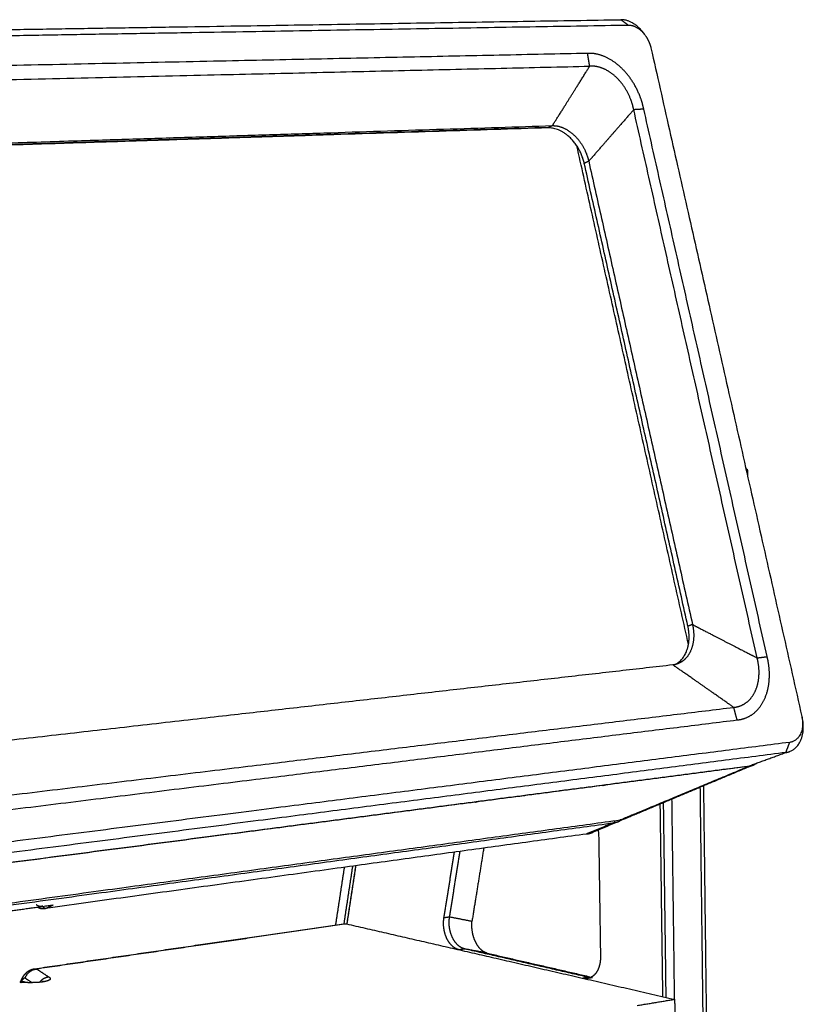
# Model space of a CAD drawing. Header units: millimetres. Extents: x 9946 to 11276, y -3292 to -1962.
# Tile 11 of 170: x 10416 to 10631, y -2830 to -2560. Entities that reach past the tile are written whole.
import ezdxf

# ---------------------------------------------------------------- set-up
doc = ezdxf.new("R2010")
doc.units = ezdxf.units.MM
doc.layers.add('ROXX NEO lite', color=7, linetype='Continuous', true_color=0x000000)

msp = doc.modelspace()

# ---------------------------------------------------------------- linework, layer by layer
at = {"layer": 'ROXX NEO lite', "color": 18, "true_color": 0x000000}
for points, weights, degree in [([(10340.93, -2563.37), (10468.05, -2561.32), (10580.45, -2559.51)], [865.810319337, 922.463991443, 979.117663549], 2), ([(10340.93, -2563.37), (10468.05, -2561.32), (10580.45, -2559.51)], [865.810319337, 922.463991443, 979.117663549], 2), ([(10586.92, -2563.47), (10584.1, -2559.45), (10580.45, -2559.51)], [981.817588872, 856.719157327, 979.117663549], 2), ([(10586.92, -2563.47), (10584.1, -2559.45), (10580.45, -2559.51)], [981.817588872, 856.719157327, 979.117663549], 2), ([(10587.23, -2563.91), (10588.14, -2565.21), (10588.58, -2566.74)], [979.764098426, 952.623458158, 979.947874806], 2), ([(10587.23, -2563.91), (10588.14, -2565.21), (10588.58, -2566.74)], [979.764098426, 952.623458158, 979.947874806], 2), ([(10615.22, -2683.53), (10615.21, -2684.04), (10615.19, -2684.55)], [889.256102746, 889.312146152, 889.368189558], 2), ([(10615.22, -2683.53), (10615.21, -2684.04), (10615.19, -2684.55)], [889.256102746, 889.312146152, 889.368189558], 2), ([(10626.75, -2760.32), (10631.91, -2758.43), (10630.23, -2750.96)], [966.020025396, 737.500527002, 969.549255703], 2), ([(10626.75, -2760.32), (10631.91, -2758.43), (10630.23, -2750.96)], [966.020025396, 737.500527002, 969.549255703], 2), ([(10616.65, -2764.07), (10617.19, -2763.85), (10617.66, -2763.5)], [974.345489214, 945.817055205, 924.749252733], 2), ([(10616.65, -2764.07), (10617.19, -2763.85), (10617.66, -2763.5)], [974.345489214, 945.817055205, 924.749252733], 2), ([(10616.65, -2764.07), (10604.86, -2769.01), (10593.29, -2773.86), (10581.95, -2778.62)], [909.225987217, 918.300837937, 927.375688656, 936.450539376], 3), ([(10616.65, -2764.07), (10604.86, -2769.01), (10593.29, -2773.86), (10581.95, -2778.62)], [909.225987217, 918.300837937, 927.375688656, 936.450539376], 3), ([(10603.12, -2769.53), (10603.8, -2825.1), (10604.47, -2880.06)], [872.543524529, 877.258516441, 881.973508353], 2), ([(10603.12, -2769.53), (10603.8, -2825.1), (10604.47, -2880.06)], [872.543524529, 877.258516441, 881.973508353], 2), ([(10574.17, -2781.62), (10574.25, -2782.02), (10574.31, -2782.45), (10574.35, -2782.92)], [1032.43963755, 1032.41820582, 1032.4174567, 1032.44324468], 3), ([(10574.17, -2781.62), (10574.25, -2782.02), (10574.31, -2782.45), (10574.35, -2782.92)], [1032.43963755, 1032.41820582, 1032.4174567, 1032.44324468], 3), ([(10574.35, -2782.92), (10574.36, -2783.09), (10574.37, -2783.27), (10574.37, -2783.45)], [1032.44324468, 1032.45305236, 1032.46678697, 1032.48444609], 3), ([(10574.35, -2782.92), (10574.36, -2783.09), (10574.37, -2783.27), (10574.37, -2783.45)], [1032.44324468, 1032.45305236, 1032.46678697, 1032.48444609], 3), ([(10574.37, -2783.45), (10574.62, -2800.02), (10574.86, -2816.53)], [1032.48444609, 1034.14432991, 1035.80421374], 2), ([(10574.37, -2783.45), (10574.62, -2800.02), (10574.86, -2816.53)], [1032.48444609, 1034.14432991, 1035.80421374], 2), ([(10542.83, -2786.81), (10541.21, -2796.89), (10539.6, -2806.92)], [1074.93428589, 1077.59163008, 1080.24897428], 2), ([(10542.83, -2786.81), (10541.21, -2796.89), (10539.6, -2806.92)], [1074.93428589, 1077.59163008, 1080.24897428], 2), ([(10502.21, -2808.03), (10503.42, -2800.06), (10504.63, -2792.06)], [1099.28539493, 1097.13530662, 1094.98521831], 2), ([(10502.21, -2808.03), (10503.42, -2800.06), (10504.63, -2792.06)], [1099.28539493, 1097.13530662, 1094.98521831], 2), ([(10422.64, -2803.41), (10422.4, -2803.44), (10422.15, -2803.47)], [877.130834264, 877.022461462, 876.91408866], 2), ([(10422.64, -2803.41), (10422.4, -2803.44), (10422.15, -2803.47)], [877.130834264, 877.022461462, 876.91408866], 2), ([(10419.49, -2819.92), (10462.85, -2813.61), (10504.37, -2807.56)], [965.628404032, 987.124043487, 1008.61968294], 2), ([(10419.49, -2819.92), (10462.85, -2813.61), (10504.37, -2807.56)], [965.628404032, 987.124043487, 1008.61968294], 2), ([(10543.77, -2815.62), (10543.42, -2815.54), (10542.72, -2815.23), (10541.8, -2814.44), (10540.96, -2813.33), (10540.28, -2811.94), (10539.8, -2810.36), (10539.56, -2808.73), (10539.55, -2807.52), (10539.6, -2806.92)], [1077.56872395, 1077.96327981, 1078.70281337, 1079.59436848, 1080.29050843, 1080.73859862, 1080.89352636, 1080.7666823, 1080.46262381, 1080.24897428], 3), ([(10543.77, -2815.62), (10543.42, -2815.54), (10542.72, -2815.23), (10541.8, -2814.44), (10540.96, -2813.33), (10540.28, -2811.94), (10539.8, -2810.36), (10539.56, -2808.73), (10539.55, -2807.52), (10539.6, -2806.92)], [1077.56872395, 1077.96327981, 1078.70281337, 1079.59436848, 1080.29050843, 1080.73859862, 1080.89352636, 1080.7666823, 1080.46262381, 1080.24897428], 3), ([(10543.77, -2815.62), (10557.94, -2818.87), (10572.44, -2822.2)], [1077.56872395, 1065.44971486, 1053.33070577], 2), ([(10543.77, -2815.62), (10557.94, -2818.87), (10572.44, -2822.2)], [1077.56872395, 1065.44971486, 1053.33070577], 2), ([(10574.86, -2816.53), (10574.88, -2817.5), (10574.65, -2819.24), (10573.98, -2820.65), (10573.5, -2821.24)], [1035.80421374, 1035.90183454, 1036.29440392, 1037.01471799, 1037.48352501], 3), ([(10574.86, -2816.53), (10574.88, -2817.5), (10574.65, -2819.24), (10573.98, -2820.65), (10573.5, -2821.24)], [1035.80421374, 1035.90183454, 1036.29440392, 1037.01471799, 1037.48352501], 3), ([(10572.69, -2822.35), (10572.36, -2822.38), (10572, -2822.35), (10571.6, -2822.26)], [1040.50400275, 1040.78468992, 1041.08643664, 1041.41692773], 3), ([(10572.69, -2822.35), (10572.36, -2822.38), (10572, -2822.35), (10571.6, -2822.26)], [1040.50400275, 1040.78468992, 1041.08643664, 1041.41692773], 3), ([(10415.77, -2823.5), (10415.86, -2823.26), (10416.98, -2823.49)], [1051.50073788, 963.208334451, 1053.31259309], 2), ([(10415.77, -2823.5), (10415.86, -2823.26), (10416.98, -2823.49)], [1051.50073788, 963.208334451, 1053.31259309], 2), ([(10415.89, -2823.75), (10415.86, -2823.72), (10415.83, -2823.69)], [1050.67942876, 1047.41869299, 1045.65439161], 2), ([(10415.89, -2823.75), (10415.86, -2823.72), (10415.83, -2823.69)], [1050.67942876, 1047.41869299, 1045.65439161], 2)]:
    msp.add_rational_spline(points, weights, degree=degree, dxfattribs=at)
at = {"layer": 'ROXX NEO lite', "color": 18, "lineweight": -3, "true_color": 0x000000}
for points, weights, degree in [([(10341.24, -2565.06), (10469.29, -2562.89), (10582.43, -2560.97)], [863.807124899, 920.783537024, 977.75994915], 2), ([(10582.43, -2560.97), (10581.44, -2560.24), (10580.45, -2559.51)], [977.75994915, 978.438806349, 979.117663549], 2), ([(10582.43, -2560.97), (10585.14, -2560.92), (10587.23, -2563.91)], [977.75994915, 855.093828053, 979.764098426], 2), ([(10571.32, -2568.75), (10463.83, -2571.02), (10343, -2573.57)], [970.439708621, 916.862811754, 863.285914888], 2), ([(10586.75, -2584.05), (10586.52, -2582.92), (10585.87, -2580.69), (10584.29, -2577.31), (10582.21, -2574.33), (10579.76, -2571.85), (10577.03, -2570), (10574.14, -2568.89), (10572.26, -2568.7), (10571.32, -2568.75)], [975.707318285, 975.801006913, 975.875242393, 975.669920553, 975.131415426, 974.301368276, 973.207666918, 971.897705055, 970.943420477, 970.439708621], 3), ([(10571.92, -2572.26), (10571.62, -2570.51), (10571.32, -2568.75)], [970.340769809, 970.390239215, 970.439708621], 2), ([(10588.58, -2566.74), (10588.65, -2566.99), (10588.71, -2567.24)], [979.947874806, 979.174657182, 979.921436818], 2), ([(10588.71, -2567.24), (10609.28, -2658.36), (10630.12, -2750.65)], [979.921436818, 973.681289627, 967.441142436], 2), ([(10342.58, -2577.53), (10463.98, -2574.74), (10571.92, -2572.26)], [862.738694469, 916.539732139, 970.340769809], 2), ([(10561.67, -2588.58), (10562.8, -2586.8), (10565.06, -2583.21), (10568.47, -2577.76), (10570.76, -2574.1), (10571.92, -2572.26)], [968.201366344, 968.438929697, 968.914081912, 969.621308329, 970.100317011, 970.340769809], 3), ([(10583.99, -2584.21), (10583.81, -2583.29), (10583.29, -2581.44), (10582.02, -2578.76), (10580.37, -2576.44), (10578.46, -2574.55), (10576.33, -2573.15), (10574.12, -2572.34), (10572.64, -2572.21), (10571.92, -2572.26)], [974.456213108, 974.522733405, 974.57550868, 974.388164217, 973.947032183, 973.292728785, 972.44202423, 971.450159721, 970.715741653, 970.340769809], 3), ([(10583.99, -2584.21), (10582.59, -2585.8), (10579.82, -2588.97), (10575.69, -2593.68), (10572.98, -2596.8), (10571.64, -2598.35)], [974.456213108, 974.130874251, 973.483847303, 972.523890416, 971.891711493, 971.577513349], 3), ([(10586.75, -2584.05), (10585.37, -2584.13), (10583.99, -2584.21)], [975.707318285, 975.081765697, 974.456213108], 2), ([(10617.86, -2734.61), (10600.83, -2659.02), (10583.99, -2584.21)], [964.26764296, 969.361928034, 974.456213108], 2), ([(10620.6, -2734.26), (10603.59, -2658.76), (10586.75, -2584.05)], [965.518748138, 970.613033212, 975.707318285], 2), ([(10560.5, -2589.19), (10424.1, -2593.56), (10266, -2598.62)], [969.173162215, 902.63480482, 836.096447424], 2), ([(10560.53, -2589.08), (10424.2, -2593.44), (10266.19, -2598.49)], [971.16657743, 904.520711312, 837.874845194], 2), ([(10267.02, -2597.92), (10425.22, -2592.9), (10561.67, -2588.58)], [835.124644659, 901.663005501, 968.201366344], 2), ([(10561.67, -2588.58), (10561.08, -2588.88), (10560.5, -2589.19)], [968.201366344, 968.68726428, 969.173162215], 2), ([(10570.42, -2598.92), (10568.19, -2588.94), (10560.5, -2589.19)], [972.53694346, 688.16920676, 969.173162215], 2), ([(10561.67, -2588.58), (10562.35, -2588.56), (10563.75, -2588.74), (10565.86, -2589.7), (10567.84, -2591.26), (10569.55, -2593.32), (10570.87, -2595.73), (10571.44, -2597.48), (10571.64, -2598.35)], [968.201366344, 968.556360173, 969.249853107, 970.172121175, 970.912947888, 971.422059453, 971.664550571, 971.637874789, 971.577513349], 3), ([(10599.01, -2730.88), (10583.63, -2662.18), (10568.39, -2594.14)], [965.061666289, 969.693887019, 974.326107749], 2), ([(10571.64, -2598.35), (10571.03, -2598.64), (10570.42, -2598.92)], [971.577513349, 972.057228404, 972.53694346], 2), ([(10571.64, -2598.35), (10585.82, -2661.62), (10600.12, -2725.46)], [971.577513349, 967.282478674, 962.987443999], 2), ([(10598.86, -2725.9), (10584.58, -2662.13), (10570.42, -2598.92)], [963.946867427, 968.241905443, 972.53694346], 2), ([(10615.05, -2683.6), (10615.22, -2683.57), (10615.22, -2683.53)], [1030.37399142, 1000.06710965, 1030.81375732], 2), ([(10600.12, -2725.46), (10599.49, -2725.68), (10598.86, -2725.9)], [962.987443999, 963.467155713, 963.946867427], 2), ([(10600.12, -2725.46), (10602.06, -2726.47), (10605.95, -2728.49), (10611.87, -2731.53), (10615.85, -2733.58), (10617.86, -2734.61)], [962.987443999, 963.126040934, 963.405685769, 963.834322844, 964.122585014, 964.26764296], 3), ([(10595.4, -2736.37), (10600.61, -2733.72), (10598.86, -2725.9)], [922.753141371, 748.783922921, 963.946867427], 2), ([(10594.75, -2736.54), (10459.24, -2751.96), (10301.88, -2769.86)], [958.243707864, 891.705354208, 825.167000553], 2), ([(10595.82, -2736.32), (10595.47, -2736.43), (10595.12, -2736.5), (10594.75, -2736.54)], [958.829851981, 958.633543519, 958.437514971, 958.243707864], 3), ([(10611.42, -2748.18), (10609.53, -2746.86), (10605.79, -2744.25), (10600.24, -2740.36), (10596.57, -2737.81), (10594.75, -2736.54)], [958.485160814, 958.45939053, 958.407225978, 958.333703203, 958.274644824, 958.243707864], 3), ([(10611.42, -2748.18), (10612.13, -2748.12), (10613.51, -2747.79), (10615.36, -2746.62), (10616.82, -2744.89), (10617.83, -2742.74), (10618.38, -2740.21), (10618.42, -2737.47), (10618.1, -2735.56), (10617.86, -2734.61)], [958.485160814, 958.849473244, 959.598655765, 960.742907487, 961.797262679, 962.71189576, 963.463773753, 964.002221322, 964.207694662, 964.26764296], 3), ([(10612.38, -2751.63), (10613.25, -2751.56), (10614.91, -2751.15), (10617.25, -2749.73), (10619.11, -2747.57), (10620.45, -2744.81), (10621.2, -2741.56), (10621.29, -2737.97), (10620.91, -2735.52), (10620.6, -2734.26)], [958.117392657, 958.575629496, 959.498297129, 960.958182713, 962.311004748, 963.505283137, 964.487134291, 965.192204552, 965.448709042, 965.518748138], 3), ([(10617.86, -2734.61), (10619.23, -2734.44), (10620.6, -2734.26)], [964.26764296, 964.893195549, 965.518748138], 2), ([(10297.02, -2786.31), (10466.85, -2765.71), (10611.42, -2748.18)], [815.917500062, 887.201330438, 958.485160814], 2), ([(10612.38, -2751.63), (10611.9, -2749.91), (10611.42, -2748.18)], [958.117392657, 958.301276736, 958.485160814], 2), ([(10298, -2790.38), (10467.82, -2769.45), (10612.38, -2751.63)], [815.549731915, 886.833562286, 958.117392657], 2), ([(10630.12, -2750.65), (10631.59, -2757.17), (10626.8, -2757.78)], [967.441142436, 683.77464204, 964.404102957], 2), ([(10626.8, -2757.78), (10469.62, -2777.85), (10282.08, -2801.8)], [964.404102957, 886.316797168, 808.229491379], 2), ([(10625.75, -2760.56), (10626.27, -2759.17), (10626.8, -2757.78)], [965.457853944, 964.93097845, 964.404102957], 2), ([(10625.75, -2760.56), (10468.68, -2780.85), (10281.29, -2805.06)], [965.457853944, 887.370548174, 809.283242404], 2), ([(10615.68, -2764.24), (10620.7, -2762.4), (10625.75, -2760.56)], [973.393233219, 969.425543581, 965.457853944], 2), ([(10625.75, -2760.56), (10626.27, -2760.49), (10626.75, -2760.32)], [965.457853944, 962.683345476, 966.020025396], 2), ([(10615.39, -2764.41), (10458.85, -2784.85), (10272.39, -2809.2)], [973.628938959, 895.541633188, 817.454327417], 2), ([(10272.64, -2809.01), (10459.12, -2784.67), (10615.68, -2764.24)], [817.218621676, 895.305927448, 973.393233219], 2), ([(10580.34, -2779.05), (10597.61, -2771.83), (10615.39, -2764.41)], [1002.50060988, 988.064774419, 973.628938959], 2), ([(10615.39, -2764.41), (10615.38, -2764.34), (10615.37, -2764.28)], [973.628938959, 973.630299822, 973.631660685], 2), ([(10615.39, -2764.41), (10616.05, -2764.32), (10616.65, -2764.07)], [973.628938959, 969.472835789, 974.345489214], 2), ([(10564.02, -2771.12), (10563.83, -2771.08), (10563.63, -2771.05)], [1041.97176793, 1042.12907661, 1042.28638529], 2), ([(10575.49, -2769.62), (10576.09, -2769.47), (10576.63, -2769.32)], [875.843576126, 887.424335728, 918.281260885], 2), ([(10602.17, -2770.12), (10602.78, -2819.87), (10603.39, -2869.15)], [1020.45461177, 1025.39017335, 1030.32573493], 2), ([(10538.45, -2774.46), (10538.46, -2774.41), (10538.47, -2774.36), (10538.48, -2774.31)], [1064.42425987, 1064.40928699, 1064.39410292, 1064.3787139], 3), ([(10540.6, -2774.17), (10541.05, -2774.04), (10541.49, -2773.91)], [1066.758234, 1067.20611141, 1067.65398883], 2), ([(10544.97, -2773.45), (10544.96, -2773.53), (10544.95, -2773.61)], [1071.43495561, 1071.45554893, 1071.47614225], 2), ([(10553.69, -2772.33), (10553.9, -2772.37), (10554.11, -2772.41)], [1050.90596461, 1050.73206414, 1050.55816368], 2), ([(10592.89, -2827.76), (10592.53, -2801), (10592.18, -2774.1)], [1022.17993076, 1019.52611754, 1016.87230432], 2), ([(10592.85, -2774.05), (10592.84, -2773.94), (10592.84, -2773.83)], [1018.49536885, 1018.48428032, 1018.47319179], 2), ([(10595.21, -2828.29), (10594.85, -2800.88), (10594.49, -2773.32)], [1020.34809336, 1017.63416137, 1014.92022938], 2), ([(10536.12, -2774.61), (10536.1, -2774.69), (10536.09, -2774.76)], [1066.50222876, 1066.5228431, 1066.54345744], 2), ([(10591.99, -2827.55), (10591.63, -2801.2), (10591.28, -2774.71)], [1022.89134252, 1020.27559399, 1017.65984547], 2), ([(10242.52, -2825.04), (10425.66, -2800.11), (10580.28, -2779.07)], [846.383205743, 924.470511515, 1002.55781729], 2), ([(10506.67, -2778.61), (10506.68, -2778.53), (10506.69, -2778.46)], [1091.39052714, 1091.3708245, 1091.35112185], 2), ([(10509.77, -2778.06), (10509.75, -2778.13), (10509.74, -2778.21)], [1089.32969281, 1089.3493274, 1089.36896198], 2), ([(10580.1, -2779.4), (10576.46, -2780.92), (10572.84, -2782.44)], [937.952947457, 940.913212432, 943.873477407], 2), ([(10578.4, -2779.86), (10578.75, -2779.71), (10578.92, -2779.26)], [1004.15427993, 873.706606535, 867.361697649], 2), ([(10578.4, -2779.86), (10579.28, -2779.74), (10580.1, -2779.4)], [1004.15427993, 999.984504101, 1005.12993306], 2), ([(10581.36, -2778.84), (10580.8, -2779.01), (10580.22, -2779.09)], [1003.25109302, 1000.82494882, 1002.60533159], 2), ([(10581.92, -2778.63), (10581.65, -2778.74), (10581.36, -2778.84)], [980.028096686, 991.026048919, 1003.25109302], 2), ([(10583.44, -2777.73), (10582.92, -2778.14), (10582.35, -2778.43)], [928.070144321, 943.483851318, 963.994529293], 2), ([(10240.93, -2825.88), (10423.89, -2800.93), (10578.4, -2779.86)], [847.979668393, 926.06697416, 1004.15427993], 2), ([(10578.4, -2779.86), (10574.71, -2781.4), (10571.05, -2782.93)], [1004.15427993, 1007.29986501, 1010.4454501], 2), ([(10571.05, -2782.93), (10571.98, -2782.8), (10572.84, -2782.44)], [1010.4454501, 1006.27324114, 1011.47446073], 2), ([(10575.65, -2781.01), (10575.67, -2781.08), (10575.69, -2781.16), (10575.7, -2781.24)], [1033.34824021, 1033.34103124, 1033.33456536, 1033.32890094], 3), ([(10577.86, -2780.33), (10577.85, -2780.26), (10577.83, -2780.18), (10577.81, -2780.1)], [1031.43515713, 1031.44164811, 1031.44867303, 1031.45623509], 3), ([(10571.05, -2782.93), (10499.72, -2792.73), (10422.63, -2803.33)], [1010.4454501, 972.728768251, 935.012086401], 2), ([(10531.93, -2805.94), (10533.36, -2796.95), (10534.79, -2787.91)], [1071.72601239, 1069.36262959, 1066.9992468], 2), ([(10533.47, -2805.72), (10534.9, -2796.73), (10536.34, -2787.7)], [1072.60537394, 1070.2419911, 1067.87860826], 2), ([(10506.83, -2791.76), (10505.62, -2799.73), (10504.42, -2807.67)], [1092.88998011, 1095.02703919, 1097.16409827], 2), ([(10507.69, -2791.6), (10506.47, -2799.63), (10505.25, -2807.62)], [1092.07634178, 1094.2273881, 1096.37843443], 2), ([(10507.71, -2791.6), (10506.49, -2799.62), (10505.27, -2807.61)], [1092.94190242, 1095.09240028, 1097.24289814], 2), ([(10413.34, -2803.95), (10419.03, -2803.17), (10424.69, -2802.39)], [927.829833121, 930.48091654, 933.13199996], 2), ([(10421.83, -2802.69), (10420.96, -2803.09), (10420.05, -2802.35)], [934.790548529, 864.393534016, 926.149248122], 2), ([(10422.63, -2803.33), (10422.09, -2803.41), (10421.85, -2802.78)], [935.012086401, 693.730536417, 895.59645182], 2), ([(10422.63, -2803.33), (10422.48, -2803.4), (10422.31, -2803.45), (10422.15, -2803.47)], [935.012086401, 935.153966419, 935.297902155, 935.441619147], 3), ([(10422.63, -2803.33), (10423.66, -2802.86), (10424.69, -2802.39)], [935.012086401, 934.07204318, 933.13199996], 2), ([(10532.71, -2811.58), (10532.28, -2810.68), (10531.77, -2808.84), (10531.77, -2806.92), (10531.93, -2805.94)], [1071.71271957, 1071.98779882, 1072.2150517, 1071.98392109, 1071.72601239], 3), ([(10533.47, -2805.72), (10532.7, -2805.83), (10531.93, -2805.94)], [1072.60537394, 1072.16569317, 1071.72601239], 2), ([(10539.6, -2806.92), (10536.55, -2806.32), (10533.47, -2805.72)], [1080.24897428, 1076.42717411, 1072.60537394], 2), ([(10505.21, -2807.6), (10463.62, -2813.66), (10420.18, -2819.99)], [1096.41233345, 1072.99396924, 1049.57560503], 2), ([(10504.37, -2807.56), (10504.78, -2807.5), (10505.21, -2807.6)], [1097.19696132, 1088.64260476, 1096.41233345], 2), ([(10505.21, -2807.6), (10548.59, -2817.57), (10595.21, -2828.29)], [1096.41233345, 1058.3824292, 1020.35252495], 2), ([(10537.66, -2814.47), (10536.89, -2814.59), (10536.12, -2814.71)], [1069.92512366, 1069.48544288, 1069.0457621], 2), ([(10543.77, -2815.62), (10540.72, -2815.05), (10537.66, -2814.47)], [1077.56872395, 1073.7469238, 1069.92512366], 2), ([(10571.6, -2822.26), (10554.4, -2818.32), (10537.66, -2814.47)], [1041.41692773, 1055.67102569, 1069.92512366], 2), ([(10543.85, -2815.9), (10543.81, -2815.76), (10543.77, -2815.62)], [1077.65797871, 1077.61335133, 1077.56872395], 2), ([(10417.02, -2822.45), (10417.81, -2820.12), (10420.18, -2819.99)], [1049.24101236, 856.144392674, 1049.57560503], 2), ([(10419.49, -2819.92), (10419.71, -2819.89), (10419.94, -2819.9), (10420.18, -2819.99)], [1050.43023676, 1050.1651714, 1049.87283002, 1049.57560503], 3), ([(10420.18, -2819.99), (10421.86, -2821.09), (10423.56, -2822.2)], [1049.57560503, 1045.59299267, 1041.6103803], 2), ([(10417.02, -2822.45), (10417.93, -2823.06), (10418.85, -2823.67)], [1049.24101236, 1047.05977603, 1044.87853971], 2), ([(10571.6, -2822.26), (10570.82, -2822.39), (10570.04, -2822.51)], [1041.41692773, 1040.97724696, 1040.53756618], 2), ([(10571.33, -2822.56), (10570.96, -2822.62), (10570.58, -2822.61), (10570.18, -2822.54)], [1039.45732105, 1039.77244355, 1040.09436599, 1040.42387548], 3), ([(10572.67, -2822.35), (10572, -2822.45), (10571.33, -2822.56)], [904.389912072, 904.059828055, 903.729744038], 2), ([(10415.81, -2823.63), (10415.89, -2823.59), (10415.97, -2823.57), (10416.05, -2823.57)], [1036.54374842, 1036.70076312, 1036.86643182, 1037.03550092], 3), ([(10421.9, -2823.39), (10421.84, -2823.42), (10421.77, -2823.46), (10421.68, -2823.51)], [1039.01686831, 1039.12864592, 1039.23233498, 1039.3288842], 3), ([(10421.79, -2823.4), (10421.92, -2823.37), (10422, -2823.34), (10422, -2823.34)], [1037.93948998, 1038.1365249, 1038.35626004, 1038.57777569], 3), ([(10584.97, -2829.97), (10590.1, -2829.13), (10595.21, -2828.29)], [1014.63269009, 1017.49260752, 1020.35252495], 2), ([(10595.21, -2828.29), (10595.24, -2830.63), (10595.27, -2832.97)], [1020.35252495, 1020.58498214, 1020.81743934], 2)]:
    msp.add_rational_spline(points, weights, degree=degree, dxfattribs=at)
for points, weights, knots in [([(10615.06, -2683.55), (10615.08, -2683.42), (10615.1, -2683.15), (10615, -2682.76), (10614.85, -2682.55), (10614.75, -2682.46)], [1030.37999129, 1030.39493991, 1030.44314173, 1030.56410401, 1030.67450532, 1030.73310762], [-1.2523012, -1.2523012, -1.2523012, -1.2523012, -0.9698068, -0.6465378, -0.325826, -0.325826, -0.325826, -0.325826]), ([(10600.12, -2725.46), (10600.32, -2726.35), (10600.54, -2728.15), (10600.33, -2730.73), (10599.58, -2733.01), (10598.34, -2734.83), (10597, -2735.85), (10596.11, -2736.22), (10595.82, -2736.32)], [962.987443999, 962.928462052, 962.716490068, 962.140357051, 961.344753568, 960.384088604, 959.516593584, 958.993123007, 958.829851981], [0, 0, 0, 0, 1.826907, 3.653814, 5.480722, 7.307629, 9.134536, 9.964063, 9.964063, 9.964063, 9.964063]), ([(10581.72, -2778.46), (10581.52, -2778.61), (10581.31, -2778.76), (10581.09, -2778.89), (10580.77, -2779.08), (10580.44, -2779.25), (10580.1, -2779.4)], [1005.93043489, 1005.82344051, 1005.71566921, 1005.60733868, 1005.44849205, 1005.28925937, 1005.12993307], [22.710628, 22.710628, 22.710628, 22.710628, 23.361658, 23.361658, 23.361658, 24.31292, 24.31292, 24.31292, 24.31292]), ([(10422.15, -2803.47), (10422.01, -2803.49), (10421.56, -2803.5), (10421.01, -2803.3), (10420.63, -2803.02), (10420.54, -2802.96)], [935.441619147, 935.561315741, 935.943940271, 936.382273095, 936.672263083, 936.7338197], [0.539969, 0.539969, 0.539969, 0.539969, 0.989649, 1.97925, 2.256151, 2.256151, 2.256151, 2.256151]), ([(10537.66, -2814.47), (10537.21, -2814.37), (10536.45, -2814.03), (10535.25, -2813.05), (10534.16, -2811.43), (10533.51, -2809.4), (10533.31, -2807.46), (10533.37, -2806.34), (10533.47, -2805.72)], [1069.92512366, 1070.31396748, 1070.94609605, 1071.90285525, 1072.67930806, 1073.0196262, 1072.95628376, 1072.77086357, 1072.60537394], [0, 0, 0, 0, 1.087497, 2.174995, 4.349989, 6.524984, 7.612481, 8.699978, 8.699978, 8.699978, 8.699978]), ([(10536.01, -2814.68), (10535.35, -2814.51), (10534.13, -2813.79), (10533.14, -2812.48), (10532.71, -2811.58)], [1069.1412529, 1069.70635766, 1070.70686531, 1071.43764033, 1071.71271957], [-4.251803, -4.251803, -4.251803, -4.251803, -2.183696, 0, 0, 0, 0]), ([(10423.56, -2822.2), (10423.67, -2822.28), (10423.84, -2822.42), (10423.92, -2822.63), (10423.85, -2822.83), (10423.63, -2823.02), (10423.28, -2823.18), (10422.83, -2823.32), (10422.28, -2823.44), (10421.64, -2823.55), (10420.89, -2823.63), (10420.06, -2823.69), (10419.13, -2823.72), (10418.1, -2823.73), (10416.99, -2823.7), (10416.21, -2823.66), (10415.81, -2823.63)], [1041.6103803, 1041.35025762, 1040.83726466, 1040.08222152, 1039.3710584, 1038.71929767, 1038.14374805, 1037.64240561, 1037.21009051, 1036.84531379, 1036.55569183, 1036.34426079, 1036.22129958, 1036.19840752, 1036.2927826, 1036.44322506, 1036.54374842], [-9.711893, -9.711893, -9.711893, -9.711893, -9.018186, -8.32448, -7.630773, -6.937066, -6.24336, -5.549653, -4.855946, -4.16224, -3.468533, -2.774826, -2.08112, -1.387413, -0.693706, 0, 0, 0, 0]), ([(10415.99, -2823.51), (10416.01, -2823.46), (10416.05, -2823.36), (10416.12, -2823.21), (10416.21, -2823.05), (10416.3, -2822.9), (10416.4, -2822.75), (10416.51, -2822.62), (10416.63, -2822.51), (10416.76, -2822.43), (10416.89, -2822.4), (10416.98, -2822.42), (10417.02, -2822.45)], [1050.63654622, 1050.62675244, 1050.60073322, 1050.54920306, 1050.47804476, 1050.38934647, 1050.27838857, 1050.13971672, 1049.96832973, 1049.76050703, 1049.51425994, 1049.33523866, 1049.24101236], [0.194815, 0.194815, 0.194815, 0.194815, 0.299397, 0.443922, 0.591829, 0.748232, 0.918235, 1.106847, 1.31732, 1.551293, 1.811761, 2.102922, 2.102922, 2.102922, 2.102922]), ([(10423.56, -2822.2), (10423.28, -2822.22), (10422.68, -2822.33), (10421.74, -2822.79), (10421.2, -2823.3), (10420.98, -2823.58)], [1041.6103803, 1041.54970514, 1041.43249272, 1041.30979555, 1041.26243429, 1041.25278682], [-3.113429, -3.113429, -3.113429, -3.113429, -2.335071, -1.556714, -0.844438, -0.844438, -0.844438, -0.844438]), ([(10415.81, -2823.63), (10415.76, -2823.63), (10415.66, -2823.62), (10415.57, -2823.62), (10415.52, -2823.62)], [1036.54374872, 1036.55627762, 1036.57567106, 1036.58543785, 1036.58782013], [-0.5496391, -0.5496391, -0.5496391, -0.5496391, -0.4503532, -0.3592586, -0.3592586, -0.3592586, -0.3592586])]:
    msp.add_rational_spline(points, weights, degree=3, knots=knots, dxfattribs=at)
at = {"layer": 'ROXX NEO lite', "color": 18, "true_color": 0x000000}
for points, weights, knots in [([(10615.07, -2682.86), (10615.08, -2682.89), (10615.1, -2682.92), (10615.11, -2682.94), (10615.19, -2683.13), (10615.22, -2683.33), (10615.22, -2683.53)], [1030.79139218, 1030.79154263, 1030.7918155, 1030.79221145, 1030.79467773, 1030.80186182, 1030.81328631], [2.6628271, 2.6628271, 2.6628271, 2.6628271, 2.730615, 2.730615, 2.730615, 3.1527113, 3.1527113, 3.1527113, 3.1527113]), ([(10615.07, -2682.86), (10615.08, -2682.89), (10615.1, -2682.92), (10615.11, -2682.94), (10615.19, -2683.13), (10615.22, -2683.33), (10615.22, -2683.53)], [1030.79139218, 1030.79154263, 1030.7918155, 1030.79221145, 1030.79467773, 1030.80186182, 1030.81328631], [2.6628271, 2.6628271, 2.6628271, 2.6628271, 2.730615, 2.730615, 2.730615, 3.1527113, 3.1527113, 3.1527113, 3.1527113]), ([(10422.15, -2803.47), (10421.91, -2803.51), (10421.67, -2803.5), (10421.43, -2803.46), (10421.05, -2803.38), (10420.68, -2803.22), (10420.35, -2802.99)], [935.441134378, 935.575860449, 935.709224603, 935.842200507, 936.051545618, 936.256511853, 936.445780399], [0.079694, 0.079694, 0.079694, 0.079694, 0.692159, 0.692159, 0.692159, 1.661879, 1.661879, 1.661879, 1.661879]), ([(10422.15, -2803.47), (10421.91, -2803.51), (10421.67, -2803.5), (10421.43, -2803.46), (10421.05, -2803.38), (10420.68, -2803.22), (10420.35, -2802.99)], [935.441134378, 935.575860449, 935.709224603, 935.842200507, 936.051545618, 936.256511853, 936.445780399], [0.079694, 0.079694, 0.079694, 0.079694, 0.692159, 0.692159, 0.692159, 1.661879, 1.661879, 1.661879, 1.661879]), ([(10415.77, -2823.5), (10415.81, -2823.4), (10415.85, -2823.29), (10415.89, -2823.19), (10415.93, -2823.09), (10415.98, -2822.99), (10416.02, -2822.89), (10416.07, -2822.79), (10416.11, -2822.7), (10416.16, -2822.6), (10416.21, -2822.5), (10416.27, -2822.4), (10416.32, -2822.3), (10416.38, -2822.19), (10416.45, -2822.09), (10416.51, -2821.98), (10416.59, -2821.86), (10416.67, -2821.74), (10416.76, -2821.63), (10416.86, -2821.49), (10416.98, -2821.35), (10417.1, -2821.22), (10417.18, -2821.13), (10417.26, -2821.05), (10417.35, -2820.97), (10417.44, -2820.89), (10417.53, -2820.81), (10417.62, -2820.74), (10417.89, -2820.52), (10418.19, -2820.34), (10418.51, -2820.2), (10418.82, -2820.06), (10419.15, -2819.97), (10419.49, -2819.92)], [1051.50073788, 1051.49289823, 1051.48258916, 1051.47001918, 1051.45778366, 1051.4433773, 1051.42706271, 1051.4105261, 1051.39198405, 1051.37183005, 1051.35048058, 1051.32720383, 1051.30261095, 1051.27532738, 1051.24614899, 1051.2161342, 1051.18114679, 1051.14437594, 1051.10772353, 1051.06241199, 1051.01600533, 1050.97151367, 1050.94179405, 1050.91237461, 1050.88378305, 1050.85564324, 1050.82833983, 1050.80217195, 1050.72590288, 1050.65685091, 1050.59520321, 1050.53536843, 1050.48132314, 1050.43024315], [0.369498, 0.369498, 0.369498, 0.369498, 0.612322, 0.612322, 0.612322, 0.848684, 0.848684, 0.848684, 1.088271, 1.088271, 1.088271, 1.342108, 1.342108, 1.342108, 1.623853, 1.623853, 1.623853, 1.952552, 1.952552, 1.952552, 2.358977, 2.358977, 2.358977, 2.63011, 2.63011, 2.63011, 2.896916, 2.896916, 2.896916, 3.674905, 3.674905, 3.674905, 4.432488, 4.432488, 4.432488, 4.432488]), ([(10415.77, -2823.5), (10415.81, -2823.4), (10415.85, -2823.29), (10415.89, -2823.19), (10415.93, -2823.09), (10415.98, -2822.99), (10416.02, -2822.89), (10416.07, -2822.79), (10416.11, -2822.7), (10416.16, -2822.6), (10416.21, -2822.5), (10416.27, -2822.4), (10416.32, -2822.3), (10416.38, -2822.19), (10416.45, -2822.09), (10416.51, -2821.98), (10416.59, -2821.86), (10416.67, -2821.74), (10416.76, -2821.63), (10416.86, -2821.49), (10416.98, -2821.35), (10417.1, -2821.22), (10417.18, -2821.13), (10417.26, -2821.05), (10417.35, -2820.97), (10417.44, -2820.89), (10417.53, -2820.81), (10417.62, -2820.74), (10417.89, -2820.52), (10418.19, -2820.34), (10418.51, -2820.2), (10418.82, -2820.06), (10419.15, -2819.97), (10419.49, -2819.92)], [1051.50073788, 1051.49289823, 1051.48258916, 1051.47001918, 1051.45778366, 1051.4433773, 1051.42706271, 1051.4105261, 1051.39198405, 1051.37183005, 1051.35048058, 1051.32720383, 1051.30261095, 1051.27532738, 1051.24614899, 1051.2161342, 1051.18114679, 1051.14437594, 1051.10772353, 1051.06241199, 1051.01600533, 1050.97151367, 1050.94179405, 1050.91237461, 1050.88378305, 1050.85564324, 1050.82833983, 1050.80217195, 1050.72590288, 1050.65685091, 1050.59520321, 1050.53536843, 1050.48132314, 1050.43024315], [0.369498, 0.369498, 0.369498, 0.369498, 0.612322, 0.612322, 0.612322, 0.848684, 0.848684, 0.848684, 1.088271, 1.088271, 1.088271, 1.342108, 1.342108, 1.342108, 1.623853, 1.623853, 1.623853, 1.952552, 1.952552, 1.952552, 2.358977, 2.358977, 2.358977, 2.63011, 2.63011, 2.63011, 2.896916, 2.896916, 2.896916, 3.674905, 3.674905, 3.674905, 4.432488, 4.432488, 4.432488, 4.432488]), ([(10573.5, -2821.24), (10573.02, -2821.83), (10572.31, -2822.32), (10571.53, -2822.53), (10571.33, -2822.56)], [1037.48352501, 1037.95233203, 1038.60405397, 1039.28637742, 1039.45563808], [-3.983942, -3.983942, -3.983942, -3.983942, -1.991971, -1.344905, -1.344905, -1.344905, -1.344905]), ([(10573.5, -2821.24), (10573.02, -2821.83), (10572.31, -2822.32), (10571.53, -2822.53), (10571.33, -2822.56)], [1037.48352501, 1037.95233203, 1038.60405397, 1039.28637742, 1039.45563808], [-3.983942, -3.983942, -3.983942, -3.983942, -1.991971, -1.344905, -1.344905, -1.344905, -1.344905])]:
    msp.add_rational_spline(points, weights, degree=3, knots=knots, dxfattribs=at)

doc.saveas('drawing.dxf')
